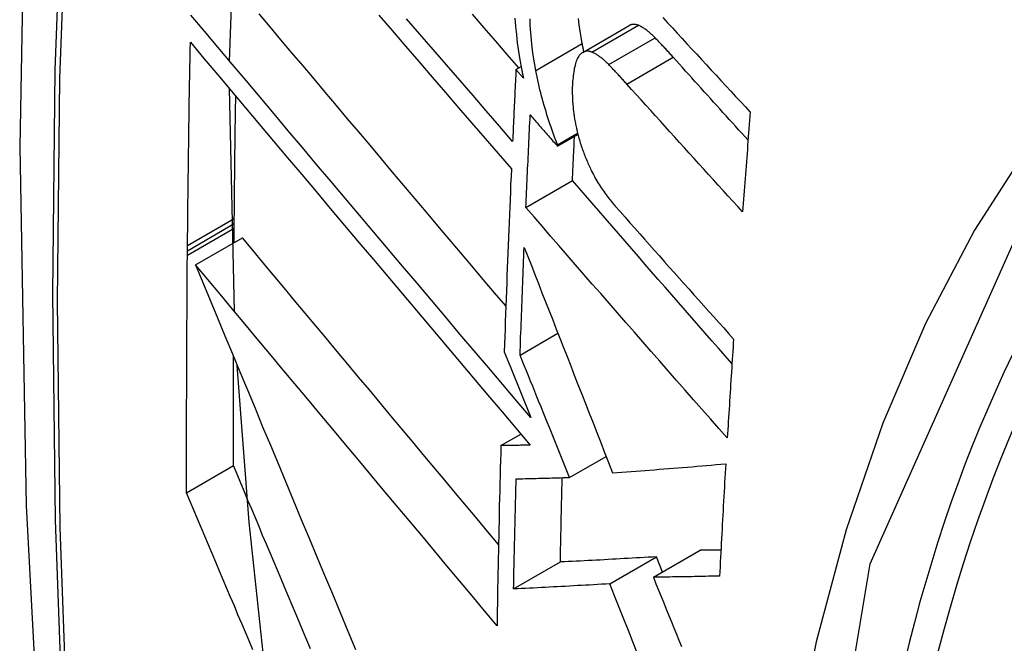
# Model space of a CAD drawing. Header units: inches. Extents: x 481 to 566.6, y 187.4 to 263.9.
# Tile 41 of 132: x 499.5581 to 499.6823, y 245.4359 to 245.5144. Entities that reach past the tile are written whole.
import ezdxf

# ---------------------------------------------------------------- set-up
doc = ezdxf.new("R2010")
doc.units = ezdxf.units.IN
doc.header["$MEASUREMENT"] = 0
doc.layers.add('Visible Edges(ANSI)', color=7, linetype='Continuous', lineweight=25)
doc.layers.add('Visible Tangent Edges(ANSI)', color=7, linetype='Continuous', lineweight=25)

msp = doc.modelspace()

# ---------------------------------------------------------------- linework, layer by layer
at = {"layer": 'Visible Edges(ANSI)'}
for p, q in [((499.5846, 245.50924), (499.58555, 245.53594)), ((499.62915, 245.51033), (499.63501, 245.51371)), ((499.62073, 245.50816), (499.62138, 245.50853)), ((499.62167, 245.50709), (499.62073, 245.50816)), ((499.58521, 245.4777), (499.58458, 245.50577)), ((499.62597, 245.49851), (499.62854, 245.49999)), ((499.62598, 245.49868), (499.62851, 245.50014)), ((499.62597, 245.49851), (499.62598, 245.49868)), ((499.62198, 245.49079), (499.62786, 245.49419)), ((499.5852, 245.48875), (499.5852, 245.48941)), ((499.58518, 245.48635), (499.58519, 245.48818)), ((499.58519, 245.48818), (499.5852, 245.48875)), ((499.58032, 245.48355), (499.58622, 245.48695)), ((499.5793, 245.48534), (499.57931, 245.486)), ((499.5793, 245.48478), (499.5793, 245.48534)), ((499.62124, 245.47218), (499.62602, 245.47494)), ((499.61925, 245.4726), (499.62007, 245.47057)), ((499.62007, 245.47057), (499.62262, 245.4643)), ((499.61883, 245.46077), (499.62135, 245.46223)), ((499.62749, 245.45676), (499.63211, 245.45942)), ((499.57919, 245.45484), (499.58509, 245.45825)), ((499.63807, 245.44418), (499.64395, 245.44758)), ((499.62043, 245.44271), (499.62633, 245.44611)), ((499.63256, 245.44336), (499.63845, 245.44676)), ((499.63922, 245.44484), (499.63845, 245.44676))]:
    msp.add_line(p, q, dxfattribs=at)
at = {"layer": 'Visible Edges(ANSI)', "flags": 128}
for points in [[(499.61218, 245.83057), (499.59934, 245.79252), (499.58828, 245.75333), (499.57898, 245.7131), (499.57142, 245.67188), (499.56558, 245.62974), (499.56143, 245.58674), (499.55896, 245.54295), (499.55814, 245.49842), (499.55895, 245.45322), (499.56138, 245.40742), (499.5654, 245.36106), (499.57099, 245.31423), (499.57814, 245.26698), (499.58682, 245.21938), (499.59701, 245.1715), (499.60869, 245.12341)], [(499.61945, 245.47837), (499.61803, 245.48005), (499.6166, 245.48173), (499.61517, 245.48342), (499.61374, 245.48511), (499.61231, 245.4868), (499.61088, 245.48849), (499.60945, 245.49018), (499.60802, 245.49187), (499.6066, 245.49356), (499.60517, 245.49525), (499.60375, 245.49693), (499.60232, 245.49862), (499.6009, 245.5003), (499.59949, 245.50197), (499.59808, 245.50365), (499.59667, 245.50532), (499.59527, 245.50698), (499.59387, 245.50864), (499.59248, 245.51029), (499.59109, 245.51193), (499.58971, 245.51357), (499.58834, 245.5152)], [(499.6211, 245.50837), (499.61964, 245.51005), (499.61818, 245.51174), (499.61672, 245.51343), (499.61526, 245.51513)], [(499.62262, 245.4643), (499.62084, 245.46639), (499.61906, 245.46849), (499.61727, 245.4706), (499.61547, 245.47272), (499.61367, 245.47484), (499.61187, 245.47697), (499.61006, 245.4791), (499.60825, 245.48124), (499.60643, 245.48338), (499.60462, 245.48552), (499.60281, 245.48767), (499.601, 245.48981), (499.59919, 245.49195), (499.59739, 245.49408), (499.59559, 245.49622), (499.59379, 245.49834), (499.592, 245.50046), (499.59022, 245.50258), (499.58845, 245.50468), (499.58668, 245.50677), (499.58493, 245.50886), (499.58318, 245.51093), (499.58145, 245.51299), (499.57973, 245.51503)], [(499.60345, 245.51502), (499.60513, 245.51307), (499.6068, 245.51112), (499.60848, 245.50917), (499.61015, 245.50722), (499.61183, 245.50528), (499.6135, 245.50335), (499.61516, 245.50141), (499.61683, 245.49949), (499.61849, 245.49757), (499.62015, 245.49565)], [(499.6203, 245.49912), (499.61864, 245.50103), (499.61698, 245.50295), (499.61531, 245.50488), (499.61364, 245.50681), (499.61196, 245.50874), (499.61029, 245.51068), (499.60861, 245.51263), (499.60693, 245.51457)], [(499.6206, 245.51464), (499.62068, 245.51361), (499.62078, 245.51257), (499.6209, 245.51152), (499.62105, 245.51045), (499.62122, 245.50938), (499.62142, 245.5083)], [(499.62323, 245.50804), (499.62305, 245.50901), (499.6229, 245.50997), (499.62277, 245.51093), (499.62267, 245.51188), (499.62259, 245.51281), (499.62254, 245.5137), (499.62251, 245.51455)], [(499.62909, 245.51143), (499.62894, 245.51223), (499.62881, 245.51302), (499.6287, 245.5138), (499.62861, 245.51458)], [(499.63617, 245.51374), (499.63612, 245.51376), (499.63606, 245.51378), (499.63601, 245.51379), (499.63596, 245.51381), (499.63591, 245.51382), (499.63586, 245.51383), (499.63581, 245.51384), (499.63576, 245.51385), (499.63571, 245.51386), (499.63566, 245.51386), (499.63561, 245.51386), (499.63556, 245.51386), (499.63551, 245.51386), (499.63546, 245.51386), (499.63542, 245.51385), (499.63537, 245.51384), (499.63532, 245.51383), (499.63528, 245.51382), (499.63523, 245.51381), (499.63519, 245.51379), (499.63514, 245.51377), (499.6351, 245.51375), (499.63506, 245.51373), (499.63501, 245.51371)], [(499.63925, 245.51473), (499.63986, 245.51407), (499.64047, 245.51341), (499.64108, 245.51274), (499.64169, 245.51208), (499.6423, 245.51142), (499.64291, 245.51075), (499.64352, 245.51009), (499.64413, 245.50943), (499.64475, 245.50877), (499.64536, 245.5081), (499.64597, 245.50744), (499.64658, 245.50678), (499.6472, 245.50612), (499.64781, 245.50546), (499.64843, 245.50479), (499.64904, 245.50413), (499.64966, 245.50347), (499.65027, 245.50281)], [(499.63828, 245.51217), (499.63819, 245.51226), (499.6381, 245.51235), (499.63802, 245.51243), (499.63793, 245.51252), (499.63784, 245.5126), (499.63775, 245.51268), (499.63766, 245.51276), (499.63757, 245.51284), (499.63748, 245.51291), (499.6374, 245.51298), (499.63731, 245.51305), (499.63722, 245.51312), (499.63713, 245.51319), (499.63704, 245.51325), (499.63695, 245.51331), (499.63687, 245.51337), (499.63678, 245.51342), (499.63669, 245.51348), (499.6366, 245.51353), (499.63652, 245.51357), (499.63643, 245.51362), (499.63634, 245.51366), (499.63625, 245.5137), (499.63617, 245.51374)], [(499.57931, 245.486), (499.57932, 245.48707), (499.57933, 245.48813), (499.57934, 245.4892), (499.57935, 245.49026), (499.57936, 245.49133), (499.57937, 245.4924), (499.57939, 245.49346), (499.5794, 245.49453), (499.57941, 245.4956), (499.57943, 245.49667), (499.57944, 245.49773), (499.57946, 245.4988), (499.57947, 245.49987), (499.57949, 245.50093), (499.5795, 245.502), (499.57952, 245.50307), (499.57953, 245.50414), (499.57955, 245.5052), (499.57957, 245.50627), (499.57959, 245.50734), (499.57961, 245.50841), (499.57962, 245.50948), (499.57964, 245.51055), (499.57966, 245.51162)], [(499.57966, 245.51162), (499.58138, 245.50957), (499.58311, 245.50751), (499.58486, 245.50544), (499.58661, 245.50336), (499.58838, 245.50126), (499.59015, 245.49915), (499.59193, 245.49704), (499.59372, 245.49492), (499.59552, 245.49279), (499.59731, 245.49065), (499.59912, 245.48851), (499.60093, 245.48637), (499.60274, 245.48423), (499.60455, 245.48208), (499.60636, 245.47994), (499.60817, 245.4778), (499.60998, 245.47566), (499.61179, 245.47352), (499.61359, 245.47139), (499.61539, 245.46926), (499.61718, 245.46714), (499.61897, 245.46503), (499.62075, 245.46293), (499.62253, 245.46084)], [(499.6293, 245.51041), (499.62929, 245.51045), (499.62928, 245.5105), (499.62927, 245.51054), (499.62926, 245.51058), (499.62926, 245.51062), (499.62925, 245.51067), (499.62924, 245.51071), (499.62923, 245.51075), (499.62922, 245.51079), (499.62921, 245.51083), (499.6292, 245.51088), (499.62919, 245.51092), (499.62919, 245.51096), (499.62918, 245.511), (499.62917, 245.51105), (499.62916, 245.51109), (499.62915, 245.51113), (499.62914, 245.51117), (499.62913, 245.51122), (499.62913, 245.51126), (499.62912, 245.5113), (499.62911, 245.51134), (499.6291, 245.51139), (499.62909, 245.51143)], [(499.64056, 245.50972), (499.64047, 245.50983), (499.64037, 245.50993), (499.64028, 245.51004), (499.64018, 245.51014), (499.64009, 245.51025), (499.63999, 245.51035), (499.6399, 245.51045), (499.6398, 245.51056), (499.63971, 245.51066), (499.63961, 245.51076), (499.63952, 245.51086), (499.63942, 245.51097), (499.63933, 245.51107), (499.63923, 245.51117), (499.63914, 245.51127), (499.63904, 245.51137), (499.63895, 245.51147), (499.63885, 245.51157), (499.63876, 245.51167), (499.63866, 245.51177), (499.63857, 245.51187), (499.63847, 245.51197), (499.63838, 245.51207), (499.63828, 245.51217)], [(499.63031, 245.51036), (499.63023, 245.51039), (499.63015, 245.51041), (499.63007, 245.51043), (499.63, 245.51045), (499.62992, 245.51047), (499.62984, 245.51048), (499.62977, 245.51048), (499.62969, 245.51048), (499.62962, 245.51048), (499.62955, 245.51047), (499.62948, 245.51045), (499.6294, 245.51043), (499.62934, 245.51041), (499.62927, 245.51038), (499.6292, 245.51035), (499.62914, 245.51032), (499.62907, 245.51027), (499.62901, 245.51023), (499.62895, 245.51018), (499.62889, 245.51013), (499.62883, 245.51007), (499.62877, 245.51001), (499.62872, 245.50994), (499.62866, 245.50987)], [(499.63243, 245.50879), (499.63234, 245.50888), (499.63225, 245.50897), (499.63216, 245.50905), (499.63207, 245.50914), (499.63198, 245.50922), (499.63189, 245.5093), (499.6318, 245.50938), (499.63172, 245.50946), (499.63163, 245.50953), (499.63154, 245.5096), (499.63145, 245.50967), (499.63136, 245.50974), (499.63127, 245.50981), (499.63118, 245.50987), (499.6311, 245.50993), (499.63101, 245.50999), (499.63092, 245.51004), (499.63083, 245.51009), (499.63075, 245.51014), (499.63066, 245.51019), (499.63057, 245.51024), (499.63048, 245.51028), (499.6304, 245.51032), (499.63031, 245.51036)], [(499.62866, 245.50987), (499.62858, 245.50974), (499.6285, 245.5096), (499.62842, 245.50944), (499.62836, 245.50927), (499.62829, 245.5091), (499.62824, 245.50891), (499.62818, 245.50871), (499.62814, 245.50851), (499.62809, 245.5083), (499.62805, 245.50808), (499.62802, 245.50786), (499.62798, 245.50763), (499.62795, 245.5074), (499.62793, 245.50717), (499.6279, 245.50693), (499.62788, 245.50669), (499.62786, 245.50644), (499.62785, 245.50619), (499.62783, 245.50592), (499.62783, 245.50559), (499.62783, 245.50519), (499.62785, 245.50472), (499.62788, 245.50414), (499.62793, 245.50344)], [(499.65, 245.49928), (499.6496, 245.49972), (499.64921, 245.50015), (499.64881, 245.50059), (499.64842, 245.50102), (499.64802, 245.50146), (499.64763, 245.50189), (499.64723, 245.50233), (499.64684, 245.50276), (499.64644, 245.5032), (499.64605, 245.50363), (499.64566, 245.50407), (499.64526, 245.5045), (499.64487, 245.50494), (499.64448, 245.50537), (499.64408, 245.50581), (499.64369, 245.50624), (499.6433, 245.50668), (499.64291, 245.50711), (499.64252, 245.50755), (499.64212, 245.50798), (499.64173, 245.50842), (499.64134, 245.50885), (499.64095, 245.50929), (499.64056, 245.50972)], [(499.62073, 245.50816), (499.62071, 245.50778), (499.6207, 245.5074), (499.62068, 245.50702), (499.62066, 245.50665), (499.62064, 245.50627), (499.62062, 245.50589), (499.6206, 245.50552), (499.62059, 245.50514), (499.62057, 245.50477), (499.62055, 245.50439), (499.62053, 245.50401), (499.62051, 245.50364), (499.6205, 245.50326), (499.62048, 245.50288), (499.62046, 245.50251), (499.62044, 245.50213), (499.62043, 245.50175), (499.62041, 245.50138), (499.62039, 245.501), (499.62037, 245.50062), (499.62036, 245.50025), (499.62034, 245.49987), (499.62032, 245.4995), (499.6203, 245.49912)], [(499.62142, 245.5083), (499.62143, 245.50825), (499.62144, 245.5082), (499.62145, 245.50815), (499.62146, 245.5081), (499.62147, 245.50805), (499.62148, 245.508), (499.62149, 245.50795), (499.6215, 245.5079), (499.62151, 245.50785), (499.62152, 245.5078), (499.62153, 245.50775), (499.62154, 245.5077), (499.62155, 245.50764), (499.62156, 245.50759), (499.62157, 245.50754), (499.62158, 245.50749), (499.62159, 245.50744), (499.6216, 245.50739), (499.62161, 245.50734), (499.62163, 245.50729), (499.62164, 245.50724), (499.62165, 245.50719), (499.62166, 245.50714), (499.62167, 245.50709)], [(499.62598, 245.49868), (499.62583, 245.49905), (499.62569, 245.49942), (499.62555, 245.49979), (499.62542, 245.50017), (499.62528, 245.50054), (499.62515, 245.50092), (499.62502, 245.50131), (499.62489, 245.50169), (499.62476, 245.50208), (499.62464, 245.50247), (499.62452, 245.50286), (499.6244, 245.50325), (499.62428, 245.50365), (499.62417, 245.50404), (499.62406, 245.50444), (499.62396, 245.50483), (499.62385, 245.50523), (499.62376, 245.50563), (499.62366, 245.50603), (499.62357, 245.50643), (499.62348, 245.50683), (499.62339, 245.50723), (499.62331, 245.50764), (499.62323, 245.50804)], [(499.63471, 245.50634), (499.63461, 245.50645), (499.63452, 245.50655), (499.63442, 245.50666), (499.63433, 245.50676), (499.63423, 245.50686), (499.63414, 245.50697), (499.63404, 245.50707), (499.63395, 245.50718), (499.63385, 245.50728), (499.63376, 245.50738), (499.63366, 245.50748), (499.63357, 245.50759), (499.63347, 245.50769), (499.63338, 245.50779), (499.63328, 245.50789), (499.63319, 245.50799), (499.63309, 245.50809), (499.633, 245.50819), (499.6329, 245.50829), (499.63281, 245.50839), (499.63271, 245.50849), (499.63262, 245.50859), (499.63252, 245.50869), (499.63243, 245.50879)], [(499.64931, 245.49025), (499.6487, 245.49092), (499.64809, 245.49159), (499.64747, 245.49226), (499.64686, 245.49293), (499.64625, 245.4936), (499.64564, 245.49427), (499.64503, 245.49494), (499.64442, 245.49561), (499.64381, 245.49628), (499.6432, 245.49695), (499.64259, 245.49762), (499.64198, 245.49829), (499.64137, 245.49896), (499.64076, 245.49963), (499.64015, 245.50031), (499.63954, 245.50098), (499.63894, 245.50165), (499.63833, 245.50232), (499.63773, 245.50299), (499.63712, 245.50366), (499.63652, 245.50433), (499.63591, 245.505), (499.63531, 245.50567), (499.63471, 245.50634)], [(499.5852, 245.48941), (499.58521, 245.49005), (499.58522, 245.49069), (499.58522, 245.49133), (499.58523, 245.49197), (499.58524, 245.49261), (499.58524, 245.49325), (499.58525, 245.49389), (499.58526, 245.49454), (499.58526, 245.49518), (499.58527, 245.49582), (499.58528, 245.49646), (499.58529, 245.4971), (499.58529, 245.49775), (499.5853, 245.49839), (499.58531, 245.49903), (499.58532, 245.49967), (499.58533, 245.50031), (499.58533, 245.50096), (499.58534, 245.5016), (499.58535, 245.50224), (499.58536, 245.50288), (499.58537, 245.50353), (499.58538, 245.50417), (499.58539, 245.50481)], [(499.62793, 245.50344), (499.62795, 245.50329), (499.62796, 245.50314), (499.62798, 245.50298), (499.628, 245.50283), (499.62801, 245.50267), (499.62804, 245.50252), (499.62806, 245.50236), (499.62808, 245.50221), (499.62811, 245.50205), (499.62813, 245.5019), (499.62816, 245.50174), (499.62819, 245.50158), (499.62822, 245.50142), (499.62825, 245.50127), (499.62828, 245.50111), (499.62832, 245.50095), (499.62835, 245.50079), (499.62839, 245.50064), (499.62842, 245.50048), (499.62846, 245.50032), (499.6285, 245.50017), (499.62854, 245.50001), (499.62858, 245.49985), (499.62862, 245.4997)], [(499.65027, 245.50281), (499.65023, 245.50229), (499.65019, 245.50177), (499.65015, 245.50124), (499.65011, 245.50072), (499.65007, 245.5002), (499.65003, 245.49967), (499.64999, 245.49915), (499.64995, 245.49862), (499.64991, 245.4981), (499.64987, 245.49758), (499.64983, 245.49705), (499.64979, 245.49653), (499.64975, 245.49601), (499.64971, 245.49548), (499.64967, 245.49496), (499.64963, 245.49444), (499.64959, 245.49391), (499.64955, 245.49339), (499.64951, 245.49287), (499.64947, 245.49234), (499.64943, 245.49182), (499.64939, 245.4913), (499.64935, 245.49077), (499.64931, 245.49025)], [(499.62198, 245.49079), (499.622, 245.49128), (499.62203, 245.49176), (499.62205, 245.49225), (499.62207, 245.49273), (499.62209, 245.49322), (499.62211, 245.4937), (499.62214, 245.49419), (499.62216, 245.49467), (499.62218, 245.49516), (499.6222, 245.49564), (499.62222, 245.49613), (499.62225, 245.49661), (499.62227, 245.4971), (499.62229, 245.49758), (499.62232, 245.49807), (499.62234, 245.49855), (499.62236, 245.49904), (499.62238, 245.49952), (499.62241, 245.50001), (499.62243, 245.50049), (499.62245, 245.50098), (499.62248, 245.50147), (499.6225, 245.50195), (499.62253, 245.50244)], [(499.62253, 245.50244), (499.62267, 245.50227), (499.62281, 245.50211), (499.62296, 245.50195), (499.6231, 245.50178), (499.62324, 245.50162), (499.62339, 245.50145), (499.62353, 245.50129), (499.62367, 245.50113), (499.62382, 245.50096), (499.62396, 245.5008), (499.6241, 245.50063), (499.62425, 245.50047), (499.62439, 245.50031), (499.62453, 245.50014), (499.62468, 245.49998), (499.62482, 245.49982), (499.62496, 245.49965), (499.62511, 245.49949), (499.62525, 245.49932), (499.62539, 245.49916), (499.62554, 245.499), (499.62568, 245.49883), (499.62583, 245.49867), (499.62597, 245.49851)], [(499.62786, 245.49419), (499.62787, 245.49442), (499.62788, 245.49465), (499.62789, 245.49488), (499.6279, 245.49511), (499.62791, 245.49534), (499.62792, 245.49557), (499.62793, 245.49581), (499.62794, 245.49604), (499.62795, 245.49627), (499.62796, 245.4965), (499.62797, 245.49673), (499.62798, 245.49696), (499.62799, 245.49719), (499.628, 245.49743), (499.62801, 245.49766), (499.62802, 245.49789), (499.62803, 245.49812), (499.62805, 245.49835), (499.62806, 245.49858), (499.62807, 245.49881), (499.62808, 245.49905), (499.62809, 245.49928), (499.6281, 245.49951), (499.62811, 245.49974)], [(499.62862, 245.4997), (499.62867, 245.4995), (499.62873, 245.49931), (499.62878, 245.49912), (499.62884, 245.49892), (499.6289, 245.49873), (499.62896, 245.49854), (499.62903, 245.49835), (499.62909, 245.49817), (499.62916, 245.49798), (499.62923, 245.4978), (499.62929, 245.49762), (499.62936, 245.49743), (499.62943, 245.49725), (499.62951, 245.49708), (499.62958, 245.4969), (499.62965, 245.49672), (499.62973, 245.49655), (499.6298, 245.49638), (499.62988, 245.4962), (499.62996, 245.49603), (499.63004, 245.49586), (499.63011, 245.4957), (499.63019, 245.49553), (499.63027, 245.49537)], [(499.62015, 245.49565), (499.62011, 245.49469), (499.62006, 245.49373), (499.62002, 245.49276), (499.61998, 245.4918), (499.61994, 245.49084), (499.6199, 245.48988), (499.61986, 245.48891), (499.61982, 245.48795), (499.61978, 245.48699), (499.61974, 245.48603), (499.61971, 245.48507), (499.61967, 245.48411), (499.61963, 245.48315), (499.61959, 245.48219), (499.61956, 245.48123), (499.61952, 245.48027), (499.61949, 245.47931), (499.61945, 245.47835), (499.61942, 245.47739), (499.61938, 245.47643), (499.61935, 245.47547), (499.61932, 245.47451), (499.61928, 245.47356), (499.61925, 245.4726)], [(499.63027, 245.49537), (499.63039, 245.49514), (499.6305, 245.49492), (499.63062, 245.4947), (499.63073, 245.49448), (499.63085, 245.49427), (499.63098, 245.49407), (499.6311, 245.49386), (499.63122, 245.49366), (499.63135, 245.49347), (499.63147, 245.49328), (499.63159, 245.4931), (499.63172, 245.49291), (499.63184, 245.49274), (499.63197, 245.49256), (499.6321, 245.49239), (499.63223, 245.49222), (499.63235, 245.49205), (499.63248, 245.49189), (499.63261, 245.49173), (499.63274, 245.49157), (499.63287, 245.49141), (499.633, 245.49126), (499.63313, 245.49111), (499.63326, 245.49096)], [(499.64797, 245.47111), (499.64713, 245.47207), (499.64628, 245.47304), (499.64544, 245.474), (499.64459, 245.47496), (499.64374, 245.47593), (499.6429, 245.47689), (499.64206, 245.47786), (499.64121, 245.47882), (499.64037, 245.47979), (499.63953, 245.48076), (499.63868, 245.48172), (499.63784, 245.48269), (499.637, 245.48365), (499.63617, 245.48461), (499.63533, 245.48558), (499.63449, 245.48654), (499.63366, 245.4875), (499.63282, 245.48846), (499.63199, 245.48942), (499.63116, 245.49037), (499.63033, 245.49133), (499.62951, 245.49228), (499.62868, 245.49323), (499.62786, 245.49419)], [(499.64738, 245.46174), (499.64632, 245.46294), (499.64525, 245.46415), (499.64419, 245.46535), (499.64312, 245.46656), (499.64205, 245.46778), (499.64099, 245.46899), (499.63992, 245.4702), (499.63886, 245.47142), (499.63779, 245.47263), (499.63673, 245.47385), (499.63566, 245.47507), (499.6346, 245.47628), (499.63354, 245.4775), (499.63248, 245.47871), (499.63142, 245.47993), (499.63036, 245.48114), (499.6293, 245.48236), (499.62825, 245.48357), (499.6272, 245.48478), (499.62615, 245.48598), (499.6251, 245.48719), (499.62406, 245.48839), (499.62302, 245.48959), (499.62198, 245.49079)], [(499.63326, 245.49096), (499.63388, 245.49026), (499.63449, 245.48957), (499.63511, 245.48887), (499.63573, 245.48817), (499.63634, 245.48747), (499.63696, 245.48678), (499.63758, 245.48608), (499.6382, 245.48538), (499.63882, 245.48468), (499.63944, 245.48398), (499.64007, 245.48328), (499.64069, 245.48258), (499.64131, 245.48188), (499.64193, 245.48118), (499.64256, 245.48049), (499.64318, 245.47979), (499.6438, 245.47909), (499.64443, 245.47839), (499.64505, 245.47769), (499.64568, 245.47699), (499.6463, 245.4763), (499.64693, 245.4756), (499.64755, 245.4749), (499.64818, 245.47421)], [(499.61853, 245.44832), (499.61718, 245.44993), (499.61582, 245.45155), (499.61447, 245.45316), (499.61311, 245.45479), (499.61175, 245.45641), (499.61039, 245.45804), (499.60903, 245.45966), (499.60767, 245.46129), (499.60631, 245.46292), (499.60495, 245.46454), (499.60359, 245.46617), (499.60224, 245.46779), (499.60088, 245.46941), (499.59953, 245.47103), (499.59818, 245.47264), (499.59683, 245.47426), (499.59549, 245.47586), (499.59415, 245.47747), (499.59281, 245.47906), (499.59148, 245.48065), (499.59016, 245.48224), (499.58884, 245.48382), (499.58753, 245.48539), (499.58622, 245.48695)], [(499.62124, 245.47218), (499.62126, 245.47274), (499.62128, 245.47331), (499.6213, 245.47387), (499.62132, 245.47444), (499.62134, 245.475), (499.62137, 245.47557), (499.62139, 245.47614), (499.62141, 245.4767), (499.62143, 245.47727), (499.62145, 245.47783), (499.62147, 245.4784), (499.62149, 245.47896), (499.62152, 245.47953), (499.62154, 245.48009), (499.62156, 245.48066), (499.62158, 245.48123), (499.6216, 245.48179), (499.62163, 245.48236), (499.62165, 245.48292), (499.62167, 245.48349), (499.6217, 245.48406), (499.62172, 245.48462), (499.62174, 245.48519), (499.62177, 245.48576)], [(499.62177, 245.48576), (499.62222, 245.48461), (499.62267, 245.48347), (499.62311, 245.48233), (499.62356, 245.48119), (499.62401, 245.48005), (499.62446, 245.47891), (499.62491, 245.47777), (499.62536, 245.47662), (499.62581, 245.47547), (499.62626, 245.47432), (499.62671, 245.47316), (499.62717, 245.472), (499.62763, 245.47083), (499.62809, 245.46966), (499.62855, 245.46848), (499.62902, 245.46728), (499.62949, 245.46608), (499.62997, 245.46487), (499.63045, 245.46365), (499.63093, 245.46242), (499.63142, 245.46117), (499.63191, 245.45991), (499.63241, 245.45864), (499.63292, 245.45736)], [(499.57919, 245.45484), (499.57919, 245.45609), (499.57919, 245.45733), (499.57919, 245.45858), (499.57919, 245.45982), (499.57919, 245.46107), (499.57919, 245.46231), (499.57919, 245.46356), (499.57919, 245.4648), (499.57919, 245.46605), (499.5792, 245.46729), (499.5792, 245.46854), (499.5792, 245.46979), (499.57921, 245.47104), (499.57921, 245.47228), (499.57922, 245.47353), (499.57922, 245.47478), (499.57923, 245.47603), (499.57924, 245.47728), (499.57925, 245.47853), (499.57926, 245.47978), (499.57926, 245.48103), (499.57927, 245.48228), (499.57928, 245.48353), (499.5793, 245.48478)], [(499.58032, 245.48355), (499.58124, 245.48134), (499.58216, 245.47912), (499.58309, 245.47689), (499.58402, 245.47463), (499.58496, 245.47236), (499.58591, 245.47008), (499.58686, 245.46779), (499.58782, 245.46548), (499.58878, 245.46316), (499.58975, 245.46084), (499.59072, 245.45851), (499.5917, 245.45617), (499.59267, 245.45383), (499.59365, 245.45148), (499.59463, 245.44913), (499.59561, 245.44678), (499.59659, 245.44443), (499.59757, 245.44209), (499.59855, 245.43974), (499.59953, 245.4374), (499.60051, 245.43507)], [(499.61835, 245.43808), (499.61678, 245.43996), (499.6152, 245.44184), (499.61362, 245.44373), (499.61203, 245.44563), (499.61044, 245.44753), (499.60884, 245.44944), (499.60724, 245.45135), (499.60564, 245.45326), (499.60404, 245.45518), (499.60244, 245.45709), (499.60084, 245.45901), (499.59924, 245.46092), (499.59764, 245.46284), (499.59604, 245.46475), (499.59444, 245.46666), (499.59285, 245.46856), (499.59126, 245.47046), (499.58968, 245.47235), (499.5881, 245.47424), (499.58653, 245.47612), (499.58497, 245.47799), (499.58341, 245.47985), (499.58186, 245.4817), (499.58032, 245.48355)], [(499.64818, 245.47421), (499.64814, 245.47369), (499.64811, 245.47317), (499.64807, 245.47265), (499.64804, 245.47213), (499.64801, 245.47161), (499.64797, 245.47109), (499.64794, 245.47057), (499.6479, 245.47005), (499.64787, 245.46953), (499.64784, 245.46901), (499.6478, 245.46849), (499.64777, 245.46797), (499.64774, 245.46745), (499.6477, 245.46693), (499.64767, 245.46641), (499.64764, 245.46589), (499.6476, 245.46537), (499.64757, 245.46485), (499.64754, 245.46433), (499.64751, 245.46381), (499.64748, 245.46329), (499.64744, 245.46278), (499.64741, 245.46226), (499.64738, 245.46174)], [(499.58509, 245.45825), (499.58509, 245.45882), (499.58509, 245.4594), (499.58509, 245.45997), (499.58509, 245.46054), (499.58509, 245.46112), (499.58509, 245.46169), (499.58509, 245.46227), (499.58509, 245.46284), (499.58509, 245.46342), (499.58509, 245.46399), (499.58509, 245.46456), (499.58509, 245.46514), (499.58509, 245.46571), (499.58509, 245.46629), (499.58509, 245.46686), (499.58509, 245.46744), (499.58509, 245.46801), (499.58509, 245.46859), (499.58509, 245.46916), (499.58509, 245.46974), (499.58509, 245.47031), (499.58509, 245.47089), (499.5851, 245.47146), (499.5851, 245.47204)], [(499.62749, 245.45676), (499.62724, 245.45738), (499.62699, 245.45801), (499.62674, 245.45863), (499.62648, 245.45926), (499.62623, 245.45989), (499.62597, 245.46052), (499.62571, 245.46116), (499.62545, 245.46179), (499.6252, 245.46243), (499.62494, 245.46307), (499.62468, 245.46371), (499.62442, 245.46436), (499.62415, 245.465), (499.62389, 245.46565), (499.62363, 245.4663), (499.62337, 245.46694), (499.6231, 245.4676), (499.62284, 245.46825), (499.62257, 245.4689), (499.62231, 245.46955), (499.62204, 245.47021), (499.62178, 245.47087), (499.62151, 245.47152), (499.62124, 245.47218)], [(499.58921, 245.43112), (499.58706, 245.45114), (499.58557, 245.47089)], [(499.61883, 245.46077), (499.6188, 245.45982), (499.61877, 245.45888), (499.61875, 245.45793), (499.61873, 245.45698), (499.6187, 245.45603), (499.61868, 245.45508), (499.61866, 245.45414), (499.61863, 245.45319), (499.61861, 245.45224), (499.61859, 245.4513), (499.61857, 245.45035), (499.61855, 245.44941), (499.61853, 245.44846), (499.61851, 245.44752), (499.61849, 245.44657), (499.61847, 245.44563), (499.61846, 245.44468), (499.61844, 245.44374), (499.61842, 245.4428), (499.61841, 245.44185), (499.61839, 245.44091), (499.61837, 245.43997), (499.61836, 245.43902), (499.61835, 245.43808)], [(499.62253, 245.46084), (499.62237, 245.46084), (499.62222, 245.46083), (499.62206, 245.46083), (499.62191, 245.46083), (499.62175, 245.46082), (499.6216, 245.46082), (499.62144, 245.46082), (499.62129, 245.46082), (499.62113, 245.46081), (499.62098, 245.46081), (499.62083, 245.46081), (499.62067, 245.4608), (499.62052, 245.4608), (499.62036, 245.4608), (499.62021, 245.4608), (499.62006, 245.46079), (499.6199, 245.46079), (499.61975, 245.46079), (499.61959, 245.46079), (499.61944, 245.46078), (499.61929, 245.46078), (499.61913, 245.46078), (499.61898, 245.46078), (499.61883, 245.46077)], [(499.59483, 245.43517), (499.59437, 245.43627), (499.5939, 245.43737), (499.59343, 245.43847), (499.59297, 245.43957), (499.5925, 245.44067), (499.59204, 245.44177), (499.59157, 245.44287), (499.59111, 245.44397), (499.59064, 245.44507), (499.59018, 245.44617), (499.58971, 245.44727), (499.58925, 245.44837), (499.58878, 245.44947), (499.58832, 245.45057), (499.58786, 245.45167), (499.5874, 245.45277), (499.58693, 245.45387), (499.58647, 245.45496), (499.58601, 245.45606), (499.58555, 245.45716), (499.58509, 245.45825)], [(499.63292, 245.45736), (499.6335, 245.4574), (499.63408, 245.45744), (499.63466, 245.45748), (499.63525, 245.45752), (499.63583, 245.45757), (499.63642, 245.45761), (499.63701, 245.45765), (499.63759, 245.4577), (499.63819, 245.45774), (499.63878, 245.45779), (499.63937, 245.45783), (499.63996, 245.45788), (499.64056, 245.45793), (499.64116, 245.45798), (499.64175, 245.45803), (499.64235, 245.45808), (499.64295, 245.45812), (499.64355, 245.45818), (499.64416, 245.45823), (499.64476, 245.45828), (499.64536, 245.45833), (499.64597, 245.45838), (499.64658, 245.45844), (499.64719, 245.45849)], [(499.64719, 245.45849), (499.64715, 245.4579), (499.64712, 245.45731), (499.64708, 245.45672), (499.64705, 245.45613), (499.64701, 245.45554), (499.64698, 245.45495), (499.64695, 245.45436), (499.64691, 245.45377), (499.64688, 245.45318), (499.64685, 245.45259), (499.64681, 245.452), (499.64678, 245.45141), (499.64675, 245.45082), (499.64672, 245.45023), (499.64669, 245.44964), (499.64666, 245.44905), (499.64662, 245.44847), (499.64659, 245.44788), (499.64656, 245.44729), (499.64653, 245.4467), (499.6465, 245.44611), (499.64647, 245.44552), (499.64644, 245.44493), (499.64641, 245.44434)], [(499.62076, 245.45659), (499.62103, 245.4566), (499.62131, 245.45661), (499.62159, 245.45661), (499.62187, 245.45662), (499.62215, 245.45662), (499.62243, 245.45663), (499.62271, 245.45664), (499.62299, 245.45664), (499.62327, 245.45665), (499.62355, 245.45666), (499.62383, 245.45666), (499.62411, 245.45667), (499.62439, 245.45668), (499.62467, 245.45669), (499.62495, 245.45669), (499.62524, 245.4567), (499.62552, 245.45671), (499.6258, 245.45671), (499.62608, 245.45672), (499.62636, 245.45673), (499.62665, 245.45674), (499.62693, 245.45675), (499.62721, 245.45675), (499.62749, 245.45676)], [(499.62043, 245.44271), (499.62045, 245.44329), (499.62046, 245.44386), (499.62047, 245.44444), (499.62048, 245.44502), (499.62049, 245.4456), (499.6205, 245.44618), (499.62052, 245.44675), (499.62053, 245.44733), (499.62054, 245.44791), (499.62056, 245.44849), (499.62057, 245.44907), (499.62058, 245.44965), (499.6206, 245.45022), (499.62061, 245.4508), (499.62062, 245.45138), (499.62064, 245.45196), (499.62065, 245.45254), (499.62067, 245.45312), (499.62068, 245.4537), (499.6207, 245.45428), (499.62071, 245.45486), (499.62073, 245.45543), (499.62074, 245.45601), (499.62076, 245.45659)], [(499.62633, 245.44611), (499.62634, 245.44655), (499.62635, 245.44699), (499.62636, 245.44744), (499.62636, 245.44788), (499.62637, 245.44832), (499.62638, 245.44876), (499.62639, 245.44921), (499.6264, 245.44965), (499.62641, 245.45009), (499.62642, 245.45053), (499.62643, 245.45098), (499.62644, 245.45142), (499.62645, 245.45186), (499.62646, 245.4523), (499.62647, 245.45275), (499.62648, 245.45319), (499.62649, 245.45363), (499.6265, 245.45408), (499.62651, 245.45452), (499.62652, 245.45496), (499.62653, 245.45541), (499.62654, 245.45585), (499.62655, 245.45629), (499.62656, 245.45674)], [(499.58754, 245.43506), (499.58707, 245.43616), (499.5866, 245.43726), (499.58614, 245.43836), (499.58567, 245.43947), (499.58521, 245.44057), (499.58474, 245.44167), (499.58428, 245.44277), (499.58381, 245.44387), (499.58335, 245.44497), (499.58289, 245.44607), (499.58242, 245.44717), (499.58196, 245.44827), (499.5815, 245.44937), (499.58104, 245.45046), (499.58057, 245.45156), (499.58011, 245.45266), (499.57965, 245.45375), (499.57919, 245.45484)], [(499.64658, 245.44762), (499.64647, 245.44762), (499.64636, 245.44761), (499.64625, 245.44761), (499.64614, 245.44761), (499.64603, 245.44761), (499.64592, 245.44761), (499.64581, 245.4476), (499.6457, 245.4476), (499.64559, 245.4476), (499.64548, 245.4476), (499.64537, 245.4476), (499.64526, 245.4476), (499.64515, 245.44759), (499.64504, 245.44759), (499.64494, 245.44759), (499.64483, 245.44759), (499.64472, 245.44759), (499.64461, 245.44759), (499.6445, 245.44758), (499.64439, 245.44758), (499.64428, 245.44758), (499.64417, 245.44758), (499.64406, 245.44758), (499.64395, 245.44758)], [(499.63845, 245.44676), (499.63794, 245.44673), (499.63742, 245.4467), (499.63691, 245.44667), (499.6364, 245.44664), (499.63589, 245.44662), (499.63538, 245.44659), (499.63488, 245.44656), (499.63437, 245.44653), (499.63386, 245.4465), (499.63335, 245.44647), (499.63285, 245.44645), (499.63234, 245.44642), (499.63184, 245.44639), (499.63133, 245.44636), (499.63083, 245.44634), (499.63032, 245.44631), (499.62982, 245.44629), (499.62932, 245.44626), (499.62882, 245.44623), (499.62832, 245.44621), (499.62782, 245.44618), (499.62732, 245.44616), (499.62683, 245.44614), (499.62633, 245.44611)], [(499.64641, 245.44434), (499.64606, 245.44434), (499.64571, 245.44433), (499.64536, 245.44432), (499.645, 245.44431), (499.64465, 245.4443), (499.6443, 245.44429), (499.64395, 245.44429), (499.64361, 245.44428), (499.64326, 245.44427), (499.64291, 245.44426), (499.64256, 245.44426), (499.64221, 245.44425), (499.64186, 245.44424), (499.64152, 245.44424), (499.64117, 245.44423), (499.64082, 245.44422), (499.64048, 245.44422), (499.64013, 245.44421), (499.63979, 245.44421), (499.63944, 245.4442), (499.6391, 245.44419), (499.63875, 245.44419), (499.63841, 245.44418), (499.63807, 245.44418)], [(499.63256, 245.44336), (499.63205, 245.44333), (499.63153, 245.4433), (499.63102, 245.44327), (499.63051, 245.44324), (499.63, 245.44321), (499.62949, 245.44318), (499.62898, 245.44316), (499.62848, 245.44313), (499.62797, 245.4431), (499.62746, 245.44307), (499.62695, 245.44304), (499.62645, 245.44302), (499.62594, 245.44299), (499.62544, 245.44296), (499.62493, 245.44294), (499.62443, 245.44291), (499.62393, 245.44288), (499.62343, 245.44286), (499.62293, 245.44283), (499.62243, 245.44281), (499.62193, 245.44278), (499.62143, 245.44276), (499.62093, 245.44273), (499.62043, 245.44271)], [(499.63603, 245.43467), (499.63548, 245.43606), (499.63491, 245.43748), (499.63434, 245.43892), (499.63375, 245.44038), (499.63316, 245.44186), (499.63256, 245.44336)], [(499.63807, 245.44418), (499.63839, 245.44337), (499.63872, 245.44257), (499.63904, 245.44177), (499.63937, 245.44097), (499.63969, 245.44017), (499.64001, 245.43938), (499.64033, 245.43859), (499.64065, 245.43781), (499.64097, 245.43702), (499.64128, 245.43624), (499.6416, 245.43546)]]:
    msp.add_lwpolyline(points, dxfattribs=at)
at = {"layer": 'Visible Edges(ANSI)'}
msp.add_ellipse((499.90527, 245.22791), major_axis=(-0.15994, 0.27703), ratio=0.57735, dxfattribs=at)
at = {"layer": 'Visible Tangent Edges(ANSI)'}
for p, q in [((499.63031, 245.51036), (499.63617, 245.51374)), ((499.62323, 245.50804), (499.62909, 245.51143)), ((499.63243, 245.50879), (499.63828, 245.51217)), ((499.63471, 245.50634), (499.64056, 245.50972)), ((499.57931, 245.486), (499.5852, 245.48941)), ((499.5793, 245.48534), (499.5852, 245.48875)), ((499.5793, 245.48478), (499.58519, 245.48818))]:
    msp.add_line(p, q, dxfattribs=at)
at = {"layer": 'Visible Tangent Edges(ANSI)', "flags": 128}
for points in [[(499.61131, 245.78683), (499.60355, 245.76439), (499.59643, 245.74129), (499.58996, 245.71755), (499.58415, 245.6932), (499.57901, 245.66826), (499.57456, 245.64277), (499.57078, 245.61675), (499.5677, 245.59024), (499.5653, 245.56326), (499.5636, 245.53587), (499.56259, 245.50809), (499.56226, 245.47992), (499.56262, 245.45137), (499.56366, 245.42244), (499.56539, 245.39315), (499.5678, 245.36353), (499.5709, 245.33362), (499.57466, 245.30346), (499.57911, 245.27305), (499.58422, 245.2424), (499.59001, 245.21155), (499.59645, 245.18051)], [(499.59721, 245.18013), (499.59074, 245.2111), (499.58494, 245.24189), (499.57981, 245.27249), (499.57535, 245.30284), (499.57157, 245.33295), (499.56846, 245.3628), (499.56604, 245.39236), (499.5643, 245.42159), (499.56325, 245.45046), (499.56289, 245.47895), (499.56322, 245.50704), (499.56424, 245.53474), (499.56595, 245.56204), (499.56836, 245.58892), (499.57145, 245.61533), (499.57524, 245.64124), (499.57972, 245.66662), (499.58487, 245.69144), (499.59069, 245.71566), (499.59718, 245.73928), (499.60432, 245.76224), (499.61209, 245.78455)], [(499.69587, 245.1907), (499.67174, 245.25977), (499.65829, 245.32736), (499.65615, 245.39043), (499.6654, 245.44586), (499.68569, 245.49131), (499.71595, 245.52452), (499.75489, 245.54398), (499.80086, 245.54896), (499.85153, 245.53919), (499.90465, 245.51514)], [(499.71056, 245.52564), (499.70154, 245.51766), (499.69318, 245.50869), (499.68552, 245.49877), (499.67858, 245.48792), (499.6724, 245.47618), (499.66699, 245.46359), (499.66238, 245.45017), (499.6586, 245.43603), (499.65565, 245.42119), (499.65354, 245.40569), (499.65227, 245.38958), (499.65184, 245.3729), (499.65227, 245.35569), (499.65356, 245.33804), (499.65569, 245.32004), (499.65865, 245.30173), (499.66244, 245.28319), (499.66704, 245.26445), (499.67243, 245.24559), (499.67861, 245.22667), (499.68555, 245.20775)]]:
    msp.add_lwpolyline(points, dxfattribs=at)
at = {"layer": 'Visible Tangent Edges(ANSI)'}
msp.add_ellipse((499.90776, 245.22934), major_axis=(-0.17318, 0.29996), ratio=0.57735, start_param=5.05527, end_param=10.652693, dxfattribs=at)
for centre, major_axis in [((499.90835, 245.22968), (0.17111, -0.29637)), ((499.90538, 245.22797), (-0.1627, 0.2818)), ((499.90527, 245.22791), (0.1621, -0.28076))]:
    msp.add_ellipse(centre, major_axis=major_axis, ratio=0.57735, dxfattribs=at)

doc.saveas('drawing.dxf')
